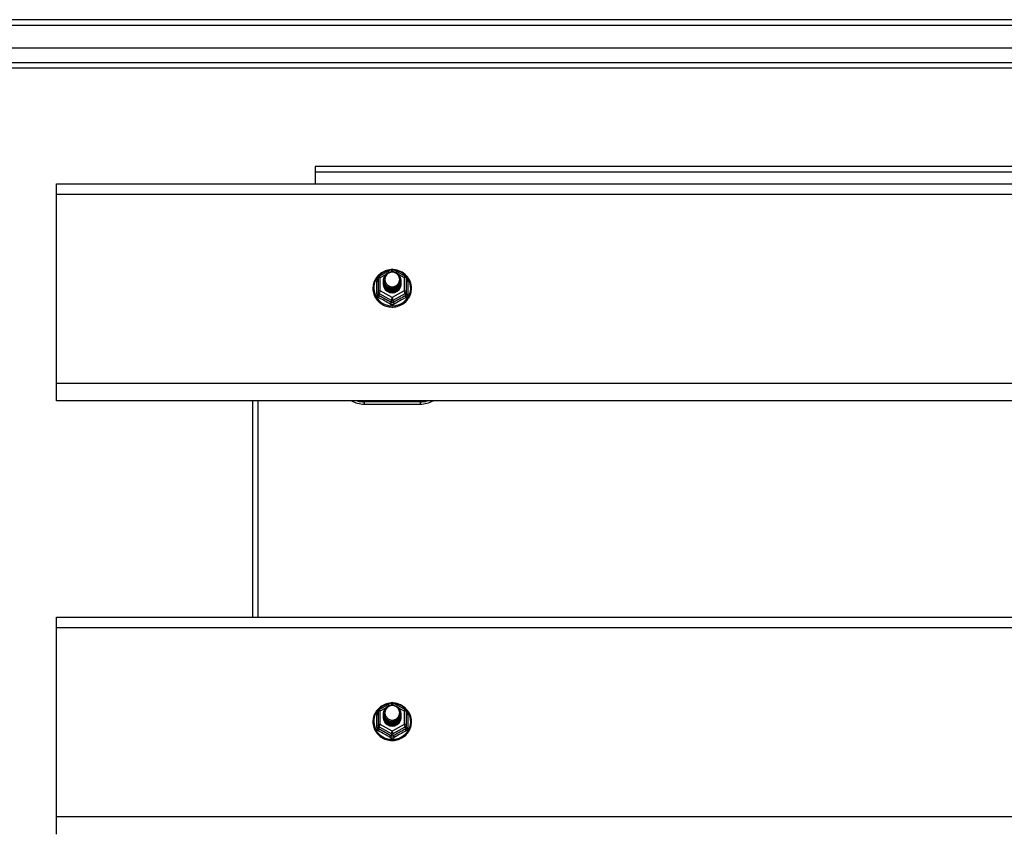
# Model space of a CAD drawing. Header units: inches. Extents: x 88 to 220, y 65 to 95.
# Tile 19 of 30: x 119 to 137, y 79 to 93. Entities that reach past the tile are written whole.
import ezdxf

# ---------------------------------------------------------------- set-up
doc = ezdxf.new("R2010")
doc.units = ezdxf.units.IN
doc.header["$MEASUREMENT"] = 0
doc.layers.add('Visible Edges(ANSI)', color=7, linetype='Continuous', lineweight=25)
doc.layers.add('Visible Tangent Edges(ANSI)', color=7, linetype='Continuous', lineweight=25)

msp = doc.modelspace()

# ---------------------------------------------------------------- linework, layer by layer
at = {"layer": 'Visible Edges(ANSI)'}
for p, q in [((154, 93.435), (88.198, 93.435)), ((153.39, 92.923), (88.807, 92.923)), ((153.202, 92.569), (88.996, 92.569)), ((148.724, 90.81), (124.224, 90.81)), ((124.224, 90.81), (124.224, 90.711)), ((124.224, 90.711), (124.224, 90.503)), ((119.599, 90.317), (119.599, 90.503)), ((119.599, 90.503), (153.233, 90.503)), ((119.599, 86.932), (119.599, 90.317)), ((125.365, 88.849), (125.579, 88.969)), ((125.618, 88.969), (125.832, 88.849)), ((125.345, 88.815), (125.345, 88.575)), ((125.445, 88.784), (125.445, 88.784)), ((125.445, 88.771), (125.445, 88.771)), ((125.445, 88.759), (125.445, 88.759)), ((125.445, 88.746), (125.445, 88.746)), ((125.445, 88.733), (125.445, 88.734)), ((125.752, 88.777), (125.752, 88.778)), ((125.752, 88.765), (125.752, 88.765)), ((125.752, 88.752), (125.752, 88.753)), ((125.752, 88.74), (125.752, 88.74)), ((125.853, 88.575), (125.853, 88.815)), ((125.345, 88.575), (125.345, 88.53)), ((125.445, 88.721), (125.445, 88.721)), ((125.445, 88.708), (125.445, 88.709)), ((125.581, 88.562), (125.579, 88.553)), ((125.752, 88.727), (125.752, 88.728)), ((125.752, 88.715), (125.752, 88.715)), ((125.853, 88.53), (125.853, 88.575)), ((119.599, 86.619), (119.599, 86.932)), ((153.233, 86.619), (119.599, 86.619)), ((123.099, 86.619), (123.099, 82.753)), ((125.099, 86.562), (126.099, 86.562)), ((119.599, 82.567), (119.599, 82.753)), ((119.599, 82.753), (153.233, 82.753)), ((119.599, 79.182), (119.599, 82.567)), ((125.365, 81.099), (125.579, 81.219)), ((125.618, 81.219), (125.832, 81.099)), ((125.345, 81.065), (125.345, 80.825)), ((125.445, 81.034), (125.445, 81.034)), ((125.445, 81.021), (125.445, 81.021)), ((125.445, 81.009), (125.445, 81.009)), ((125.445, 80.996), (125.445, 80.996)), ((125.445, 80.983), (125.445, 80.984)), ((125.752, 81.027), (125.752, 81.028)), ((125.752, 81.015), (125.752, 81.015)), ((125.752, 81.002), (125.752, 81.003)), ((125.752, 80.99), (125.752, 80.99)), ((125.853, 80.825), (125.853, 81.065)), ((125.345, 80.825), (125.345, 80.78)), ((125.445, 80.971), (125.445, 80.971)), ((125.445, 80.958), (125.445, 80.959)), ((125.581, 80.812), (125.579, 80.803)), ((125.752, 80.977), (125.752, 80.978)), ((125.752, 80.965), (125.752, 80.965)), ((125.853, 80.78), (125.853, 80.825)), ((119.599, 78.869), (119.599, 79.182))]:
    msp.add_line(p, q, dxfattribs=at)
at = {"layer": 'Visible Edges(ANSI)', "flags": 128}
for points in [[(125.573, 88.965), (125.548, 88.962), (125.523, 88.958), (125.499, 88.952), (125.476, 88.944), (125.453, 88.935), (125.43, 88.923), (125.409, 88.911), (125.389, 88.897), (125.369, 88.881), (125.351, 88.865), (125.335, 88.847), (125.319, 88.828), (125.305, 88.808), (125.293, 88.786), (125.282, 88.765), (125.273, 88.742), (125.266, 88.719), (125.26, 88.695), (125.256, 88.671), (125.254, 88.647), (125.254, 88.623), (125.255, 88.598), (125.259, 88.574), (125.264, 88.55), (125.271, 88.527), (125.279, 88.504), (125.29, 88.482), (125.302, 88.461), (125.315, 88.44), (125.33, 88.421), (125.347, 88.403), (125.364, 88.386), (125.383, 88.37), (125.403, 88.355), (125.424, 88.342), (125.446, 88.331), (125.469, 88.321), (125.493, 88.313), (125.517, 88.306), (125.541, 88.301), (125.566, 88.298), (125.591, 88.297), (125.616, 88.297), (125.64, 88.299), (125.665, 88.303), (125.689, 88.308), (125.713, 88.316), (125.736, 88.324), (125.759, 88.335), (125.781, 88.347), (125.801, 88.36), (125.821, 88.375), (125.84, 88.392), (125.857, 88.409), (125.873, 88.428), (125.887, 88.448), (125.9, 88.468), (125.912, 88.49), (125.921, 88.512), (125.929, 88.535), (125.936, 88.559), (125.94, 88.583), (125.943, 88.607), (125.944, 88.631)], [(125.466, 88.71), (125.45, 88.749), (125.445, 88.79), (125.453, 88.831), (125.473, 88.868), (125.503, 88.898), (125.541, 88.919), (125.583, 88.929), (125.627, 88.926), (125.668, 88.912), (125.704, 88.887), (125.731, 88.854), (125.748, 88.814), (125.752, 88.771), (125.744, 88.729), (125.724, 88.691), (125.694, 88.66), (125.657, 88.638), (125.614, 88.627), (125.57, 88.628), (125.529, 88.641), (125.493, 88.665), (125.466, 88.697), (125.45, 88.736), (125.445, 88.778)], [(125.485, 88.686), (125.507, 88.667), (125.534, 88.653), (125.562, 88.644), (125.592, 88.641), (125.622, 88.643), (125.651, 88.651), (125.677, 88.665), (125.701, 88.684), (125.719, 88.707), (125.733, 88.733), (125.741, 88.761), (125.743, 88.79), (125.738, 88.819), (125.727, 88.847), (125.711, 88.871), (125.69, 88.892), (125.665, 88.908), (125.637, 88.918), (125.607, 88.922), (125.577, 88.92), (125.548, 88.912), (125.522, 88.898), (125.5, 88.879), (125.483, 88.855)], [(125.944, 88.631), (125.942, 88.663), (125.938, 88.694), (125.93, 88.724), (125.92, 88.754), (125.907, 88.782), (125.891, 88.81), (125.872, 88.835), (125.851, 88.859), (125.828, 88.881), (125.803, 88.901), (125.777, 88.918), (125.748, 88.933), (125.719, 88.945), (125.688, 88.955), (125.657, 88.961), (125.625, 88.965)], [(125.445, 88.784), (125.445, 88.779), (125.445, 88.775), (125.446, 88.77), (125.446, 88.766), (125.447, 88.761), (125.448, 88.757), (125.449, 88.752), (125.45, 88.748), (125.451, 88.744), (125.452, 88.74), (125.454, 88.735), (125.455, 88.731), (125.457, 88.727), (125.459, 88.723), (125.461, 88.719), (125.463, 88.715), (125.465, 88.711), (125.468, 88.707), (125.47, 88.703), (125.473, 88.7), (125.476, 88.696), (125.479, 88.692), (125.482, 88.689), (125.485, 88.686)], [(125.445, 88.771), (125.446, 88.752), (125.45, 88.733), (125.457, 88.715), (125.466, 88.698), (125.477, 88.682), (125.49, 88.668), (125.505, 88.655), (125.522, 88.645), (125.54, 88.636), (125.559, 88.63), (125.579, 88.627), (125.599, 88.626), (125.619, 88.627), (125.638, 88.631), (125.657, 88.638), (125.675, 88.647), (125.692, 88.658), (125.707, 88.671), (125.72, 88.686), (125.732, 88.702), (125.741, 88.72), (125.747, 88.738), (125.751, 88.758), (125.752, 88.777)], [(125.752, 88.771), (125.752, 88.751), (125.748, 88.731), (125.742, 88.712), (125.734, 88.693), (125.723, 88.676), (125.709, 88.661), (125.694, 88.647), (125.677, 88.636), (125.659, 88.626), (125.639, 88.619), (125.619, 88.615), (125.599, 88.614), (125.578, 88.615), (125.558, 88.618), (125.538, 88.625), (125.52, 88.633), (125.503, 88.645), (125.488, 88.658), (125.475, 88.673), (125.464, 88.689), (125.455, 88.707), (125.449, 88.726), (125.446, 88.745), (125.445, 88.765)], [(125.445, 88.759), (125.446, 88.739), (125.45, 88.721), (125.457, 88.702), (125.466, 88.685), (125.477, 88.669), (125.49, 88.655), (125.505, 88.643), (125.522, 88.632), (125.54, 88.624), (125.559, 88.618), (125.579, 88.614), (125.599, 88.613), (125.619, 88.615), (125.638, 88.619), (125.657, 88.625), (125.675, 88.634), (125.692, 88.645), (125.707, 88.658), (125.72, 88.673), (125.732, 88.689), (125.741, 88.707), (125.747, 88.726), (125.751, 88.745), (125.752, 88.765)], [(125.752, 88.759), (125.752, 88.739), (125.748, 88.719), (125.742, 88.699), (125.734, 88.681), (125.723, 88.664), (125.709, 88.648), (125.694, 88.635), (125.677, 88.623), (125.659, 88.614), (125.639, 88.607), (125.619, 88.603), (125.599, 88.601), (125.578, 88.602), (125.558, 88.606), (125.538, 88.612), (125.52, 88.621), (125.503, 88.632), (125.488, 88.645), (125.475, 88.66), (125.464, 88.677), (125.455, 88.695), (125.449, 88.713), (125.446, 88.733), (125.445, 88.752)], [(125.445, 88.746), (125.446, 88.727), (125.45, 88.708), (125.457, 88.69), (125.466, 88.673), (125.477, 88.657), (125.49, 88.643), (125.505, 88.63), (125.522, 88.619), (125.54, 88.611), (125.559, 88.605), (125.579, 88.602), (125.599, 88.601), (125.619, 88.602), (125.638, 88.606), (125.657, 88.613), (125.675, 88.622), (125.692, 88.633), (125.707, 88.646), (125.72, 88.661), (125.732, 88.677), (125.741, 88.695), (125.747, 88.713), (125.751, 88.733), (125.752, 88.752)], [(125.752, 88.746), (125.752, 88.726), (125.748, 88.706), (125.742, 88.687), (125.734, 88.668), (125.723, 88.651), (125.709, 88.636), (125.694, 88.622), (125.677, 88.61), (125.659, 88.601), (125.639, 88.594), (125.619, 88.59), (125.599, 88.588), (125.578, 88.59), (125.558, 88.593), (125.538, 88.6), (125.52, 88.608), (125.503, 88.619), (125.488, 88.633), (125.475, 88.648), (125.464, 88.664), (125.455, 88.682), (125.449, 88.701), (125.446, 88.72), (125.445, 88.74)], [(125.445, 88.733), (125.446, 88.714), (125.45, 88.696), (125.457, 88.677), (125.466, 88.66), (125.477, 88.644), (125.49, 88.63), (125.505, 88.617), (125.522, 88.607), (125.54, 88.599), (125.559, 88.593), (125.579, 88.589), (125.599, 88.588), (125.619, 88.59), (125.638, 88.594), (125.657, 88.6), (125.675, 88.609), (125.692, 88.62), (125.707, 88.633), (125.72, 88.648), (125.732, 88.664), (125.741, 88.682), (125.747, 88.701), (125.751, 88.72), (125.752, 88.74)], [(125.752, 88.734), (125.752, 88.713), (125.748, 88.694), (125.742, 88.674), (125.734, 88.656), (125.723, 88.639), (125.709, 88.623), (125.694, 88.609), (125.677, 88.598), (125.659, 88.589), (125.639, 88.582), (125.619, 88.578), (125.599, 88.576), (125.578, 88.577), (125.558, 88.581), (125.538, 88.587), (125.52, 88.596), (125.503, 88.607), (125.488, 88.62), (125.475, 88.635), (125.464, 88.652), (125.455, 88.67), (125.449, 88.688), (125.446, 88.708), (125.445, 88.727)], [(125.483, 88.855), (125.482, 88.852), (125.48, 88.85), (125.479, 88.847), (125.478, 88.845), (125.477, 88.842), (125.476, 88.839), (125.475, 88.837), (125.474, 88.834), (125.473, 88.831), (125.473, 88.829), (125.472, 88.826), (125.471, 88.823), (125.471, 88.82), (125.47, 88.818), (125.47, 88.815), (125.47, 88.812), (125.469, 88.809), (125.469, 88.807), (125.469, 88.804), (125.469, 88.801), (125.469, 88.798), (125.469, 88.795), (125.469, 88.793), (125.469, 88.79)], [(125.469, 88.79), (125.469, 88.787), (125.469, 88.784), (125.469, 88.781), (125.469, 88.779), (125.469, 88.776), (125.469, 88.773), (125.469, 88.77), (125.47, 88.767), (125.47, 88.765), (125.471, 88.762), (125.471, 88.759), (125.472, 88.756), (125.472, 88.754), (125.473, 88.751), (125.474, 88.748), (125.474, 88.745), (125.475, 88.743), (125.476, 88.74), (125.477, 88.737), (125.478, 88.735), (125.479, 88.732), (125.481, 88.73), (125.482, 88.727), (125.483, 88.725)], [(125.445, 88.721), (125.446, 88.702), (125.45, 88.683), (125.457, 88.665), (125.466, 88.648), (125.477, 88.632), (125.49, 88.617), (125.505, 88.605), (125.522, 88.594), (125.54, 88.586), (125.559, 88.58), (125.579, 88.577), (125.599, 88.576), (125.619, 88.577), (125.638, 88.581), (125.657, 88.588), (125.675, 88.596), (125.692, 88.608), (125.707, 88.621), (125.72, 88.635), (125.732, 88.652), (125.741, 88.67), (125.747, 88.688), (125.751, 88.708), (125.752, 88.727)], [(125.752, 88.721), (125.752, 88.701), (125.748, 88.681), (125.742, 88.662), (125.734, 88.643), (125.723, 88.626), (125.709, 88.611), (125.694, 88.597), (125.677, 88.585), (125.659, 88.576), (125.639, 88.569), (125.619, 88.565), (125.599, 88.563), (125.578, 88.564), (125.558, 88.568), (125.538, 88.575), (125.52, 88.583), (125.503, 88.594), (125.488, 88.608), (125.475, 88.623), (125.464, 88.639), (125.455, 88.657), (125.449, 88.676), (125.446, 88.695), (125.445, 88.715)], [(125.445, 88.708), (125.446, 88.689), (125.45, 88.67), (125.457, 88.652), (125.466, 88.635), (125.477, 88.619), (125.49, 88.605), (125.505, 88.592), (125.522, 88.582), (125.54, 88.574), (125.559, 88.568), (125.579, 88.564), (125.599, 88.563), (125.619, 88.565), (125.638, 88.569), (125.657, 88.575), (125.675, 88.584), (125.692, 88.595), (125.707, 88.608), (125.72, 88.623), (125.732, 88.639), (125.741, 88.657), (125.747, 88.676), (125.751, 88.695), (125.752, 88.715)], [(125.579, 88.553), (125.571, 88.555), (125.563, 88.557), (125.555, 88.559), (125.547, 88.561), (125.54, 88.564), (125.532, 88.568), (125.525, 88.571), (125.518, 88.575), (125.511, 88.58), (125.504, 88.585), (125.498, 88.59), (125.492, 88.595), (125.487, 88.601), (125.481, 88.607), (125.476, 88.613), (125.471, 88.619), (125.467, 88.626), (125.463, 88.633), (125.46, 88.64), (125.457, 88.648), (125.454, 88.655), (125.452, 88.663), (125.45, 88.67), (125.448, 88.678)], [(125.483, 88.725), (125.482, 88.724), (125.482, 88.723), (125.481, 88.723), (125.48, 88.722), (125.48, 88.722), (125.479, 88.721), (125.478, 88.72), (125.477, 88.72), (125.477, 88.719), (125.476, 88.719), (125.475, 88.718), (125.475, 88.717), (125.474, 88.717), (125.473, 88.716), (125.472, 88.716), (125.472, 88.715), (125.471, 88.714), (125.47, 88.714), (125.47, 88.713), (125.469, 88.713), (125.468, 88.712), (125.467, 88.711), (125.467, 88.711), (125.466, 88.71)], [(125.573, 81.215), (125.548, 81.212), (125.523, 81.208), (125.499, 81.202), (125.476, 81.194), (125.453, 81.185), (125.43, 81.173), (125.409, 81.161), (125.389, 81.147), (125.369, 81.131), (125.351, 81.115), (125.335, 81.097), (125.319, 81.078), (125.305, 81.058), (125.293, 81.036), (125.282, 81.015), (125.273, 80.992), (125.266, 80.969), (125.26, 80.945), (125.256, 80.921), (125.254, 80.897), (125.254, 80.873), (125.255, 80.848), (125.259, 80.824), (125.264, 80.8), (125.271, 80.777), (125.279, 80.754), (125.29, 80.732), (125.302, 80.711), (125.315, 80.69), (125.33, 80.671), (125.347, 80.653), (125.364, 80.636), (125.383, 80.62), (125.403, 80.605), (125.424, 80.592), (125.446, 80.581), (125.469, 80.571), (125.493, 80.563), (125.517, 80.556), (125.541, 80.551), (125.566, 80.548), (125.591, 80.547), (125.616, 80.547), (125.64, 80.549), (125.665, 80.553), (125.689, 80.558), (125.713, 80.566), (125.736, 80.574), (125.759, 80.585), (125.781, 80.597), (125.801, 80.61), (125.821, 80.625), (125.84, 80.642), (125.857, 80.659), (125.873, 80.678), (125.887, 80.698), (125.9, 80.718), (125.912, 80.74), (125.921, 80.762), (125.929, 80.785), (125.936, 80.809), (125.94, 80.833), (125.943, 80.857), (125.944, 80.881)], [(125.466, 80.96), (125.45, 80.999), (125.445, 81.04), (125.453, 81.081), (125.473, 81.118), (125.503, 81.148), (125.541, 81.169), (125.583, 81.179), (125.627, 81.176), (125.668, 81.162), (125.704, 81.137), (125.731, 81.104), (125.748, 81.064), (125.752, 81.021), (125.744, 80.979), (125.724, 80.941), (125.694, 80.91), (125.657, 80.888), (125.614, 80.877), (125.57, 80.878), (125.529, 80.891), (125.493, 80.915), (125.466, 80.947), (125.45, 80.986), (125.445, 81.028)], [(125.485, 80.936), (125.507, 80.917), (125.534, 80.903), (125.562, 80.894), (125.592, 80.891), (125.622, 80.893), (125.651, 80.901), (125.677, 80.915), (125.701, 80.934), (125.719, 80.957), (125.733, 80.983), (125.741, 81.011), (125.743, 81.04), (125.738, 81.069), (125.727, 81.097), (125.711, 81.121), (125.69, 81.142), (125.665, 81.158), (125.637, 81.168), (125.607, 81.172), (125.577, 81.17), (125.548, 81.162), (125.522, 81.148), (125.5, 81.129), (125.483, 81.105)], [(125.944, 80.881), (125.942, 80.913), (125.938, 80.944), (125.93, 80.974), (125.92, 81.004), (125.907, 81.032), (125.891, 81.06), (125.872, 81.085), (125.851, 81.109), (125.828, 81.131), (125.803, 81.151), (125.777, 81.168), (125.748, 81.183), (125.719, 81.195), (125.688, 81.205), (125.657, 81.211), (125.625, 81.215)], [(125.445, 81.034), (125.445, 81.029), (125.445, 81.025), (125.446, 81.02), (125.446, 81.016), (125.447, 81.011), (125.448, 81.007), (125.449, 81.002), (125.45, 80.998), (125.451, 80.994), (125.452, 80.99), (125.454, 80.985), (125.455, 80.981), (125.457, 80.977), (125.459, 80.973), (125.461, 80.969), (125.463, 80.965), (125.465, 80.961), (125.468, 80.957), (125.47, 80.953), (125.473, 80.95), (125.476, 80.946), (125.479, 80.942), (125.482, 80.939), (125.485, 80.936)], [(125.445, 81.021), (125.446, 81.002), (125.45, 80.983), (125.457, 80.965), (125.466, 80.948), (125.477, 80.932), (125.49, 80.918), (125.505, 80.905), (125.522, 80.895), (125.54, 80.886), (125.559, 80.88), (125.579, 80.877), (125.599, 80.876), (125.619, 80.877), (125.638, 80.881), (125.657, 80.888), (125.675, 80.897), (125.692, 80.908), (125.707, 80.921), (125.72, 80.936), (125.732, 80.952), (125.741, 80.97), (125.747, 80.988), (125.751, 81.008), (125.752, 81.027)], [(125.752, 81.021), (125.752, 81.001), (125.748, 80.981), (125.742, 80.962), (125.734, 80.943), (125.723, 80.926), (125.709, 80.911), (125.694, 80.897), (125.677, 80.886), (125.659, 80.876), (125.639, 80.869), (125.619, 80.865), (125.599, 80.864), (125.578, 80.865), (125.558, 80.868), (125.538, 80.875), (125.52, 80.883), (125.503, 80.895), (125.488, 80.908), (125.475, 80.923), (125.464, 80.939), (125.455, 80.957), (125.449, 80.976), (125.446, 80.995), (125.445, 81.015)], [(125.445, 81.009), (125.446, 80.989), (125.45, 80.971), (125.457, 80.952), (125.466, 80.935), (125.477, 80.919), (125.49, 80.905), (125.505, 80.893), (125.522, 80.882), (125.54, 80.874), (125.559, 80.868), (125.579, 80.864), (125.599, 80.863), (125.619, 80.865), (125.638, 80.869), (125.657, 80.875), (125.675, 80.884), (125.692, 80.895), (125.707, 80.908), (125.72, 80.923), (125.732, 80.939), (125.741, 80.957), (125.747, 80.976), (125.751, 80.995), (125.752, 81.015)], [(125.752, 81.009), (125.752, 80.989), (125.748, 80.969), (125.742, 80.949), (125.734, 80.931), (125.723, 80.914), (125.709, 80.898), (125.694, 80.885), (125.677, 80.873), (125.659, 80.864), (125.639, 80.857), (125.619, 80.853), (125.599, 80.851), (125.578, 80.852), (125.558, 80.856), (125.538, 80.862), (125.52, 80.871), (125.503, 80.882), (125.488, 80.895), (125.475, 80.91), (125.464, 80.927), (125.455, 80.945), (125.449, 80.963), (125.446, 80.983), (125.445, 81.002)], [(125.445, 80.996), (125.446, 80.977), (125.45, 80.958), (125.457, 80.94), (125.466, 80.923), (125.477, 80.907), (125.49, 80.893), (125.505, 80.88), (125.522, 80.869), (125.54, 80.861), (125.559, 80.855), (125.579, 80.852), (125.599, 80.851), (125.619, 80.852), (125.638, 80.856), (125.657, 80.863), (125.675, 80.872), (125.692, 80.883), (125.707, 80.896), (125.72, 80.911), (125.732, 80.927), (125.741, 80.945), (125.747, 80.963), (125.751, 80.983), (125.752, 81.002)], [(125.752, 80.996), (125.752, 80.976), (125.748, 80.956), (125.742, 80.937), (125.734, 80.918), (125.723, 80.901), (125.709, 80.886), (125.694, 80.872), (125.677, 80.86), (125.659, 80.851), (125.639, 80.844), (125.619, 80.84), (125.599, 80.838), (125.578, 80.84), (125.558, 80.843), (125.538, 80.85), (125.52, 80.858), (125.503, 80.869), (125.488, 80.883), (125.475, 80.898), (125.464, 80.914), (125.455, 80.932), (125.449, 80.951), (125.446, 80.97), (125.445, 80.99)], [(125.445, 80.983), (125.446, 80.964), (125.45, 80.946), (125.457, 80.927), (125.466, 80.91), (125.477, 80.894), (125.49, 80.88), (125.505, 80.867), (125.522, 80.857), (125.54, 80.849), (125.559, 80.843), (125.579, 80.839), (125.599, 80.838), (125.619, 80.84), (125.638, 80.844), (125.657, 80.85), (125.675, 80.859), (125.692, 80.87), (125.707, 80.883), (125.72, 80.898), (125.732, 80.914), (125.741, 80.932), (125.747, 80.951), (125.751, 80.97), (125.752, 80.99)], [(125.752, 80.984), (125.752, 80.963), (125.748, 80.944), (125.742, 80.924), (125.734, 80.906), (125.723, 80.889), (125.709, 80.873), (125.694, 80.859), (125.677, 80.848), (125.659, 80.839), (125.639, 80.832), (125.619, 80.828), (125.599, 80.826), (125.578, 80.827), (125.558, 80.831), (125.538, 80.837), (125.52, 80.846), (125.503, 80.857), (125.488, 80.87), (125.475, 80.885), (125.464, 80.902), (125.455, 80.92), (125.449, 80.938), (125.446, 80.958), (125.445, 80.977)], [(125.483, 81.105), (125.482, 81.102), (125.48, 81.1), (125.479, 81.097), (125.478, 81.095), (125.477, 81.092), (125.476, 81.089), (125.475, 81.087), (125.474, 81.084), (125.473, 81.081), (125.473, 81.079), (125.472, 81.076), (125.471, 81.073), (125.471, 81.07), (125.47, 81.068), (125.47, 81.065), (125.47, 81.062), (125.469, 81.059), (125.469, 81.057), (125.469, 81.054), (125.469, 81.051), (125.469, 81.048), (125.469, 81.045), (125.469, 81.043), (125.469, 81.04)], [(125.469, 81.04), (125.469, 81.037), (125.469, 81.034), (125.469, 81.031), (125.469, 81.029), (125.469, 81.026), (125.469, 81.023), (125.469, 81.02), (125.47, 81.017), (125.47, 81.015), (125.471, 81.012), (125.471, 81.009), (125.472, 81.006), (125.472, 81.004), (125.473, 81.001), (125.474, 80.998), (125.474, 80.995), (125.475, 80.993), (125.476, 80.99), (125.477, 80.987), (125.478, 80.985), (125.479, 80.982), (125.481, 80.98), (125.482, 80.977), (125.483, 80.975)], [(125.445, 80.971), (125.446, 80.952), (125.45, 80.933), (125.457, 80.915), (125.466, 80.898), (125.477, 80.882), (125.49, 80.867), (125.505, 80.855), (125.522, 80.844), (125.54, 80.836), (125.559, 80.83), (125.579, 80.827), (125.599, 80.826), (125.619, 80.827), (125.638, 80.831), (125.657, 80.838), (125.675, 80.846), (125.692, 80.858), (125.707, 80.871), (125.72, 80.885), (125.732, 80.902), (125.741, 80.92), (125.747, 80.938), (125.751, 80.958), (125.752, 80.977)], [(125.752, 80.971), (125.752, 80.951), (125.748, 80.931), (125.742, 80.912), (125.734, 80.893), (125.723, 80.876), (125.709, 80.861), (125.694, 80.847), (125.677, 80.835), (125.659, 80.826), (125.639, 80.819), (125.619, 80.815), (125.599, 80.813), (125.578, 80.814), (125.558, 80.818), (125.538, 80.825), (125.52, 80.833), (125.503, 80.844), (125.488, 80.858), (125.475, 80.873), (125.464, 80.889), (125.455, 80.907), (125.449, 80.926), (125.446, 80.945), (125.445, 80.965)], [(125.445, 80.958), (125.446, 80.939), (125.45, 80.92), (125.457, 80.902), (125.466, 80.885), (125.477, 80.869), (125.49, 80.855), (125.505, 80.842), (125.522, 80.832), (125.54, 80.824), (125.559, 80.818), (125.579, 80.814), (125.599, 80.813), (125.619, 80.815), (125.638, 80.819), (125.657, 80.825), (125.675, 80.834), (125.692, 80.845), (125.707, 80.858), (125.72, 80.873), (125.732, 80.889), (125.741, 80.907), (125.747, 80.926), (125.751, 80.945), (125.752, 80.965)], [(125.579, 80.803), (125.571, 80.805), (125.563, 80.807), (125.555, 80.809), (125.547, 80.811), (125.54, 80.814), (125.532, 80.818), (125.525, 80.821), (125.518, 80.825), (125.511, 80.83), (125.504, 80.835), (125.498, 80.84), (125.492, 80.845), (125.487, 80.851), (125.481, 80.857), (125.476, 80.863), (125.471, 80.869), (125.467, 80.876), (125.463, 80.883), (125.46, 80.89), (125.457, 80.898), (125.454, 80.905), (125.452, 80.913), (125.45, 80.92), (125.448, 80.928)], [(125.483, 80.975), (125.482, 80.974), (125.482, 80.973), (125.481, 80.973), (125.48, 80.972), (125.48, 80.972), (125.479, 80.971), (125.478, 80.97), (125.477, 80.97), (125.477, 80.969), (125.476, 80.969), (125.475, 80.968), (125.475, 80.967), (125.474, 80.967), (125.473, 80.966), (125.472, 80.966), (125.472, 80.965), (125.471, 80.964), (125.47, 80.964), (125.47, 80.963), (125.469, 80.963), (125.468, 80.962), (125.467, 80.961), (125.467, 80.961), (125.466, 80.96)]]:
    msp.add_lwpolyline(points, dxfattribs=at)
at = {"layer": 'Visible Edges(ANSI)'}
for centre, radius, start, end in [((125.599, 88.934), 0.0394, 60.8255, 119.1745), ((125.384, 88.815), 0.0394, 119.1745, 180), ((125.813, 88.815), 0.0394, 0, 60.8255), ((125.099, 87.062), 0.5, 242.5014, 270), ((126.099, 87.062), 0.5, 270, 297.4986), ((125.599, 81.184), 0.0394, 60.8255, 119.1745), ((125.384, 81.065), 0.0394, 119.1745, 180), ((125.813, 81.065), 0.0394, 0, 60.8255)]:
    msp.add_arc(centre, radius, start, end, dxfattribs=at)
for centre, major_axis, start_param, end_param in [((125.599, 88.79), (0.134, 0), 3.671471, 8.899926), ((125.599, 88.705), (-0.158, 0), 6.032414, 9.675269), ((125.599, 88.785), (0.154, 0), 3.669461, 3.875388), ((125.599, 81.04), (0.134, 0), 3.671471, 8.899926), ((125.599, 80.955), (-0.158, 0), 6.032414, 9.675269), ((125.599, 81.035), (0.154, 0), 3.669461, 3.875388)]:
    msp.add_ellipse(centre, major_axis=major_axis, ratio=0.966998, start_param=start_param, end_param=end_param, dxfattribs=at)
at = {"layer": 'Visible Tangent Edges(ANSI)'}
for p, q in [((88.198, 93.336), (154, 93.336)), ((88.866, 92.668), (153.332, 92.668)), ((148.724, 90.711), (124.224, 90.711)), ((119.599, 90.317), (153.233, 90.317)), ((125.567, 88.926), (125.599, 88.944)), ((125.599, 88.944), (125.633, 88.925)), ((125.321, 88.527), (125.321, 88.754)), ((125.384, 88.825), (125.482, 88.879)), ((125.384, 88.585), (125.384, 88.825)), ((125.708, 88.883), (125.813, 88.825)), ((125.813, 88.825), (125.813, 88.585)), ((125.877, 88.754), (125.877, 88.527)), ((125.599, 88.465), (125.384, 88.585)), ((125.813, 88.585), (125.599, 88.465)), ((125.364, 88.542), (125.579, 88.422)), ((125.364, 88.497), (125.364, 88.542)), ((125.579, 88.422), (125.579, 88.377)), ((125.618, 88.422), (125.833, 88.542)), ((125.618, 88.377), (125.618, 88.422)), ((125.833, 88.542), (125.833, 88.497)), ((153.233, 86.932), (119.599, 86.932)), ((123.198, 86.619), (123.198, 82.753)), ((126.099, 86.602), (125.099, 86.602)), ((125.099, 86.602), (125.099, 86.562)), ((126.099, 86.602), (126.099, 86.562)), ((119.599, 82.567), (153.233, 82.567)), ((125.567, 81.176), (125.599, 81.194)), ((125.599, 81.194), (125.633, 81.175)), ((125.321, 80.777), (125.321, 81.004)), ((125.384, 81.075), (125.482, 81.129)), ((125.384, 80.835), (125.384, 81.075)), ((125.708, 81.133), (125.813, 81.075)), ((125.813, 81.075), (125.813, 80.835)), ((125.877, 81.004), (125.877, 80.777)), ((125.599, 80.715), (125.384, 80.835)), ((125.813, 80.835), (125.599, 80.715)), ((125.364, 80.792), (125.579, 80.672)), ((125.364, 80.747), (125.364, 80.792)), ((125.579, 80.672), (125.579, 80.627)), ((125.618, 80.672), (125.833, 80.792)), ((125.618, 80.627), (125.618, 80.672)), ((125.833, 80.792), (125.833, 80.747)), ((153.233, 79.182), (119.599, 79.182))]:
    msp.add_line(p, q, dxfattribs=at)
at = {"layer": 'Visible Tangent Edges(ANSI)', "flags": 128}
for points in [[(125.345, 88.807), (125.343, 88.805), (125.341, 88.803), (125.339, 88.802), (125.338, 88.8), (125.336, 88.798), (125.334, 88.796), (125.333, 88.794), (125.332, 88.791), (125.33, 88.789), (125.329, 88.787), (125.328, 88.785), (125.327, 88.783), (125.326, 88.78), (125.325, 88.778), (125.324, 88.776), (125.323, 88.773), (125.323, 88.771), (125.322, 88.769), (125.322, 88.766), (125.321, 88.764), (125.321, 88.762), (125.321, 88.759), (125.321, 88.757), (125.321, 88.754)], [(125.877, 88.754), (125.877, 88.757), (125.877, 88.759), (125.876, 88.762), (125.876, 88.764), (125.876, 88.766), (125.875, 88.769), (125.875, 88.771), (125.874, 88.773), (125.873, 88.776), (125.872, 88.778), (125.872, 88.78), (125.871, 88.783), (125.869, 88.785), (125.868, 88.787), (125.867, 88.789), (125.866, 88.791), (125.864, 88.794), (125.863, 88.796), (125.861, 88.798), (125.86, 88.8), (125.858, 88.802), (125.856, 88.803), (125.854, 88.805), (125.853, 88.807)], [(125.321, 88.527), (125.321, 88.524), (125.321, 88.521), (125.321, 88.517), (125.322, 88.514), (125.322, 88.511), (125.323, 88.508), (125.324, 88.505), (125.325, 88.502), (125.326, 88.499), (125.328, 88.496), (125.329, 88.493), (125.331, 88.49), (125.332, 88.487), (125.334, 88.485), (125.336, 88.482), (125.338, 88.48), (125.34, 88.478), (125.342, 88.475), (125.345, 88.473), (125.347, 88.471), (125.35, 88.469), (125.352, 88.468), (125.355, 88.466), (125.358, 88.465)], [(125.364, 88.497), (125.363, 88.498), (125.362, 88.499), (125.36, 88.5), (125.359, 88.5), (125.358, 88.501), (125.356, 88.502), (125.355, 88.504), (125.354, 88.505), (125.353, 88.506), (125.352, 88.507), (125.351, 88.509), (125.35, 88.51), (125.349, 88.512), (125.348, 88.513), (125.348, 88.515), (125.347, 88.516), (125.347, 88.518), (125.346, 88.52), (125.346, 88.521), (125.345, 88.523), (125.345, 88.525), (125.345, 88.527), (125.345, 88.528), (125.345, 88.53)], [(125.618, 88.377), (125.617, 88.376), (125.615, 88.376), (125.614, 88.375), (125.612, 88.374), (125.611, 88.373), (125.609, 88.373), (125.607, 88.372), (125.606, 88.372), (125.604, 88.372), (125.602, 88.372), (125.6, 88.371), (125.599, 88.371), (125.597, 88.371), (125.595, 88.372), (125.594, 88.372), (125.592, 88.372), (125.59, 88.372), (125.588, 88.373), (125.587, 88.373), (125.585, 88.374), (125.584, 88.375), (125.582, 88.376), (125.58, 88.376), (125.579, 88.377)], [(125.853, 88.53), (125.853, 88.528), (125.852, 88.527), (125.852, 88.525), (125.852, 88.523), (125.852, 88.521), (125.851, 88.52), (125.851, 88.518), (125.85, 88.516), (125.85, 88.515), (125.849, 88.513), (125.848, 88.512), (125.847, 88.51), (125.846, 88.509), (125.845, 88.507), (125.844, 88.506), (125.843, 88.505), (125.842, 88.504), (125.841, 88.502), (125.84, 88.501), (125.839, 88.5), (125.837, 88.5), (125.836, 88.499), (125.834, 88.498), (125.833, 88.497)], [(125.84, 88.465), (125.842, 88.466), (125.845, 88.468), (125.848, 88.469), (125.85, 88.471), (125.853, 88.473), (125.855, 88.475), (125.857, 88.478), (125.859, 88.48), (125.861, 88.482), (125.863, 88.485), (125.865, 88.487), (125.867, 88.49), (125.868, 88.493), (125.87, 88.496), (125.871, 88.499), (125.872, 88.502), (125.873, 88.505), (125.874, 88.508), (125.875, 88.511), (125.876, 88.514), (125.876, 88.517), (125.877, 88.521), (125.877, 88.524), (125.877, 88.527)], [(125.561, 88.351), (125.564, 88.349), (125.567, 88.348), (125.57, 88.347), (125.573, 88.345), (125.576, 88.344), (125.579, 88.343), (125.582, 88.342), (125.586, 88.342), (125.589, 88.341), (125.592, 88.341), (125.595, 88.341), (125.599, 88.34), (125.602, 88.341), (125.605, 88.341), (125.609, 88.341), (125.612, 88.342), (125.615, 88.342), (125.618, 88.343), (125.621, 88.344), (125.624, 88.345), (125.627, 88.347), (125.63, 88.348), (125.633, 88.349), (125.636, 88.351)], [(125.345, 81.057), (125.343, 81.055), (125.341, 81.053), (125.339, 81.052), (125.338, 81.05), (125.336, 81.048), (125.334, 81.046), (125.333, 81.044), (125.332, 81.041), (125.33, 81.039), (125.329, 81.037), (125.328, 81.035), (125.327, 81.033), (125.326, 81.03), (125.325, 81.028), (125.324, 81.026), (125.323, 81.023), (125.323, 81.021), (125.322, 81.019), (125.322, 81.016), (125.321, 81.014), (125.321, 81.012), (125.321, 81.009), (125.321, 81.007), (125.321, 81.004)], [(125.877, 81.004), (125.877, 81.007), (125.877, 81.009), (125.876, 81.012), (125.876, 81.014), (125.876, 81.016), (125.875, 81.019), (125.875, 81.021), (125.874, 81.023), (125.873, 81.026), (125.872, 81.028), (125.872, 81.03), (125.871, 81.033), (125.869, 81.035), (125.868, 81.037), (125.867, 81.039), (125.866, 81.041), (125.864, 81.044), (125.863, 81.046), (125.861, 81.048), (125.86, 81.05), (125.858, 81.052), (125.856, 81.053), (125.854, 81.055), (125.853, 81.057)], [(125.321, 80.777), (125.321, 80.774), (125.321, 80.771), (125.321, 80.767), (125.322, 80.764), (125.322, 80.761), (125.323, 80.758), (125.324, 80.755), (125.325, 80.752), (125.326, 80.749), (125.328, 80.746), (125.329, 80.743), (125.331, 80.74), (125.332, 80.737), (125.334, 80.735), (125.336, 80.732), (125.338, 80.73), (125.34, 80.728), (125.342, 80.725), (125.345, 80.723), (125.347, 80.721), (125.35, 80.719), (125.352, 80.718), (125.355, 80.716), (125.358, 80.715)], [(125.364, 80.747), (125.363, 80.748), (125.362, 80.749), (125.36, 80.75), (125.359, 80.75), (125.358, 80.751), (125.356, 80.752), (125.355, 80.754), (125.354, 80.755), (125.353, 80.756), (125.352, 80.757), (125.351, 80.759), (125.35, 80.76), (125.349, 80.762), (125.348, 80.763), (125.348, 80.765), (125.347, 80.766), (125.347, 80.768), (125.346, 80.77), (125.346, 80.771), (125.345, 80.773), (125.345, 80.775), (125.345, 80.777), (125.345, 80.778), (125.345, 80.78)], [(125.853, 80.78), (125.853, 80.778), (125.852, 80.777), (125.852, 80.775), (125.852, 80.773), (125.852, 80.771), (125.851, 80.77), (125.851, 80.768), (125.85, 80.766), (125.85, 80.765), (125.849, 80.763), (125.848, 80.762), (125.847, 80.76), (125.846, 80.759), (125.845, 80.757), (125.844, 80.756), (125.843, 80.755), (125.842, 80.754), (125.841, 80.752), (125.84, 80.751), (125.839, 80.75), (125.837, 80.75), (125.836, 80.749), (125.834, 80.748), (125.833, 80.747)], [(125.84, 80.715), (125.842, 80.716), (125.845, 80.718), (125.848, 80.719), (125.85, 80.721), (125.853, 80.723), (125.855, 80.725), (125.857, 80.728), (125.859, 80.73), (125.861, 80.732), (125.863, 80.735), (125.865, 80.737), (125.867, 80.74), (125.868, 80.743), (125.87, 80.746), (125.871, 80.749), (125.872, 80.752), (125.873, 80.755), (125.874, 80.758), (125.875, 80.761), (125.876, 80.764), (125.876, 80.767), (125.877, 80.771), (125.877, 80.774), (125.877, 80.777)], [(125.561, 80.601), (125.564, 80.599), (125.567, 80.598), (125.57, 80.597), (125.573, 80.595), (125.576, 80.594), (125.579, 80.593), (125.582, 80.592), (125.586, 80.592), (125.589, 80.591), (125.592, 80.591), (125.595, 80.591), (125.599, 80.59), (125.602, 80.591), (125.605, 80.591), (125.609, 80.591), (125.612, 80.592), (125.615, 80.592), (125.618, 80.593), (125.621, 80.594), (125.624, 80.595), (125.627, 80.597), (125.63, 80.598), (125.633, 80.599), (125.636, 80.601)], [(125.618, 80.627), (125.617, 80.626), (125.615, 80.626), (125.614, 80.625), (125.612, 80.624), (125.611, 80.623), (125.609, 80.623), (125.607, 80.622), (125.606, 80.622), (125.604, 80.622), (125.602, 80.622), (125.6, 80.621), (125.599, 80.621), (125.597, 80.621), (125.595, 80.622), (125.594, 80.622), (125.592, 80.622), (125.59, 80.622), (125.588, 80.623), (125.587, 80.623), (125.585, 80.624), (125.584, 80.625), (125.582, 80.626), (125.58, 80.626), (125.579, 80.627)]]:
    msp.add_lwpolyline(points, dxfattribs=at)
at = {"layer": 'Visible Tangent Edges(ANSI)'}
for centre, start, end in [((125.099, 87.07), 254.5326, 270), ((126.099, 87.07), 270, 285.4674)]:
    msp.add_arc(centre, 0.469, start, end, dxfattribs=at)
for centre, major_axis, ratio, start_param, end_param in [((125.599, 88.637), (0.331, 0), 0.966998, 1.708073, 7.716705), ((125.599, 88.934), (-0.0192, 0.0344), 0.127392, 4.936728, 6.283185), ((125.599, 88.934), (0.0192, 0.0344), 0.127392, 0, 1.346458), ((125.305, 88.77), (0.0394, 0), 0.420933, 5.107073, 6.283185), ((125.384, 88.815), (-0.0394, 0), 0.254784, 4.712389, 6.283185), ((125.384, 88.815), (-0.0192, 0.0344), 0.127392, 4.936728, 6.283185), ((125.813, 88.815), (0.0192, 0.0344), 0.127392, 0, 1.346458), ((125.813, 88.815), (0.0394, 0), 0.254784, 0, 1.570796), ((125.892, 88.77), (-0.0394, 0), 0.420933, 0, 1.176113), ((125.384, 88.575), (-0.0394, 0), 0.254784, 4.712389, 6.283185), ((125.384, 88.575), (-0.0394, 0), 0.966998, 0, 1.047198), ((125.384, 88.575), (-0.0192, -0.0344), 0.127392, 4.48805, 6.058847), ((125.813, 88.575), (0.0394, 0), 0.254784, 0, 1.570796), ((125.813, 88.575), (0.0192, -0.0344), 0.127392, 0.224339, 1.795135), ((125.813, 88.575), (0.0394, 0), 0.966998, 5.235988, 6.283185), ((125.305, 88.53), (0.0394, 0), 0.080687, 5.107073, 6.283185), ((125.345, 88.464), (0.0178, 0.0351), 0.295528, 4.874003, 6.050115), ((125.46, 88.24), (0.573, -0.342), 0.220649, 1.524932, 1.878631), ((125.472, 88.261), (-0.605, 0.361), 0.220649, 4.666525, 5.020223), ((125.559, 88.344), (0.0205, 0.0336), 0.044718, 0.222707, 1.398819), ((125.599, 88.455), (-0.0192, -0.0344), 0.127392, 4.48805, 6.058847), ((125.599, 88.455), (0.0394, 0), 0.966998, 4.18879, 5.235988), ((125.599, 88.455), (0.0192, -0.0344), 0.127392, 0.224339, 1.795135), ((125.726, 88.261), (-0.605, -0.361), 0.220649, 4.404555, 4.758253), ((125.638, 88.344), (-0.0205, 0.0336), 0.044718, 4.884366, 6.060479), ((125.738, 88.24), (0.573, 0.342), 0.220649, 1.262962, 1.61666), ((125.853, 88.464), (-0.0178, 0.0351), 0.295528, 0.23307, 1.409183), ((125.892, 88.53), (-0.0394, 0), 0.080687, 0, 1.176113), ((125.599, 80.887), (0.331, 0), 0.966998, 1.708073, 7.716705), ((125.599, 81.184), (-0.0192, 0.0344), 0.127392, 4.936728, 6.283185), ((125.599, 81.184), (0.0192, 0.0344), 0.127392, 0, 1.346458), ((125.305, 81.02), (0.0394, 0), 0.420933, 5.107073, 6.283185), ((125.384, 81.065), (-0.0394, 0), 0.254784, 4.712389, 6.283185), ((125.384, 81.065), (-0.0192, 0.0344), 0.127392, 4.936728, 6.283185), ((125.813, 81.065), (0.0192, 0.0344), 0.127392, 0, 1.346458), ((125.813, 81.065), (0.0394, 0), 0.254784, 0, 1.570796), ((125.892, 81.02), (-0.0394, 0), 0.420933, 0, 1.176113), ((125.384, 80.825), (-0.0394, 0), 0.254784, 4.712389, 6.283185), ((125.384, 80.825), (-0.0394, 0), 0.966998, 0, 1.047198), ((125.384, 80.825), (-0.0192, -0.0344), 0.127392, 4.48805, 6.058847), ((125.813, 80.825), (0.0394, 0), 0.254784, 0, 1.570796), ((125.813, 80.825), (0.0192, -0.0344), 0.127392, 0.224339, 1.795135), ((125.813, 80.825), (0.0394, 0), 0.966998, 5.235988, 6.283185), ((125.305, 80.78), (0.0394, 0), 0.080687, 5.107073, 6.283185), ((125.345, 80.714), (0.0178, 0.0351), 0.295528, 4.874003, 6.050115), ((125.46, 80.49), (0.573, -0.342), 0.220649, 1.524932, 1.878631), ((125.472, 80.511), (-0.605, 0.361), 0.220649, 4.666525, 5.020223), ((125.599, 80.705), (-0.0192, -0.0344), 0.127392, 4.48805, 6.058847), ((125.599, 80.705), (0.0394, 0), 0.966998, 4.18879, 5.235988), ((125.599, 80.705), (0.0192, -0.0344), 0.127392, 0.224339, 1.795135), ((125.726, 80.511), (-0.605, -0.361), 0.220649, 4.404555, 4.758253), ((125.738, 80.49), (0.573, 0.342), 0.220649, 1.262962, 1.61666), ((125.853, 80.714), (-0.0178, 0.0351), 0.295528, 0.23307, 1.409183), ((125.892, 80.78), (-0.0394, 0), 0.080687, 0, 1.176113), ((125.559, 80.594), (0.0205, 0.0336), 0.044718, 0.222707, 1.398819), ((125.638, 80.594), (-0.0205, 0.0336), 0.044718, 4.884366, 6.060479)]:
    msp.add_ellipse(centre, major_axis=major_axis, ratio=ratio, start_param=start_param, end_param=end_param, dxfattribs=at)

doc.saveas('drawing.dxf')
